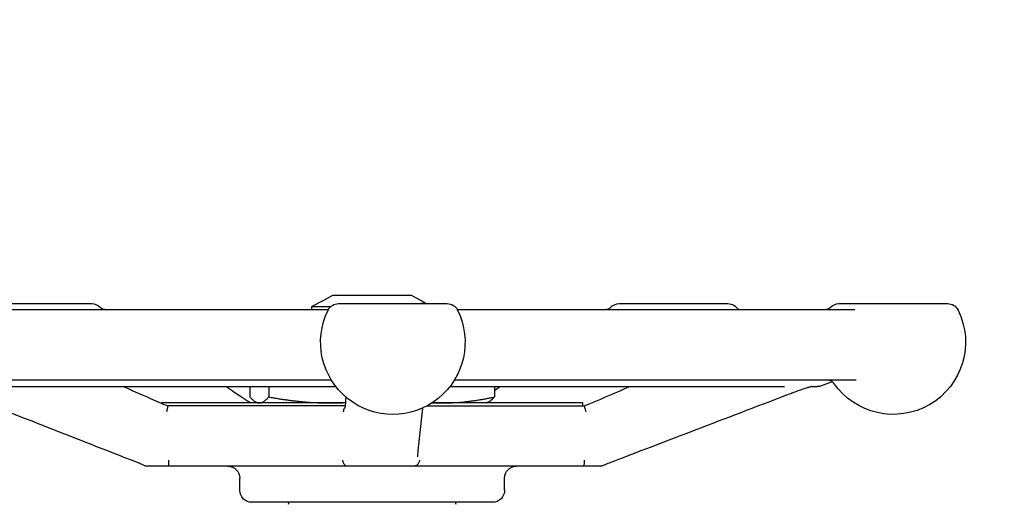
# Model space of a CAD drawing. Header units: inches. Extents: x 1 to 669, y 0 to 417.
# Tile 228 of 256: x 326.99 to 332.11, y 220.66 to 223.18. Entities that reach past the tile are written whole.
import ezdxf

# ---------------------------------------------------------------- set-up
doc = ezdxf.new("R2010")
doc.units = ezdxf.units.IN
doc.header["$LTSCALE"] = 12
doc.header["$MEASUREMENT"] = 0
doc.header["$PDMODE"] = 1
doc.layers.get('Defpoints').update_dxf_attribs({"linetype": 'CONTINUOUS'})
doc.layers.add('D', color=2, linetype='CONTINUOUS')
doc.layers.add('Q', color=4, linetype='CONTINUOUS')
doc.styles.get("Standard").update_dxf_attribs({"font": 'SIMPLEX.SHX', "width": 0.875})
doc.dimstyles.new('STANDARD$0', dxfattribs={"dimscale": 32, "dimtxt": 0.09375, "dimasz": 0.0625, "dimexe": 0.03125, "dimexo": 0.03125, "dimgap": 0.03125, "dimtad": 1, "dimtih": 1, "dimtoh": 1, "dimdec": 4, "dimzin": 12, "dimdsep": 46, "dimlunit": 5, "dimtxsty": 'Standard', "dimcen": -0.03125, "dimclrd": 256, "dimclre": 256, "dimclrt": 256, "dimadec": 0, "dimazin": 0, "dimtfac": 0.875, "dimtdec": 4, "dimtofl": 0, "dimtmove": 0, "dimatfit": 3, "dimfxl": 1, "dimtolj": 1, "dimtzin": 12, "dimlwd": 13, "dimlwe": 13, "dimarcsym": 0})

# ---------------------------------------------------------------- blocks, each defined once
blk = doc.blocks.new('*D70')
at = {"layer": 'D', "lineweight": 13, "transparency": 16777216}
for p, q in [((327.5446, 287.0038), (425.2048, 287.0038)), ((424.2048, 285.0038), (424.2048, 231.3716)), ((424.2048, 167.621), (424.2048, 223.2466)), ((370.1312, 165.621), (425.2048, 165.621))]:
    blk.add_line(p, q, dxfattribs=at)
at = {"layer": 'D', "transparency": 16777216}
for points in [[(423.8715, 285.0038), (424.5382, 285.0038), (424.2048, 287.0038)], [(423.8715, 167.621), (424.5382, 167.621), (424.2048, 165.621)]]:
    blk.add_solid(points, dxfattribs=at)
at = {"layer": 'Defpoints', "color": 0, "transparency": 16777216}
for p in [(326.5446, 287.0038), (369.1312, 165.621), (424.2048, 165.621)]:
    blk.add_point(p, dxfattribs=at)
at = {"layer": 'D', "transparency": 16777216, "insert": (424.2048, 227.3091), "char_height": 3, "attachment_point": 5}
blk.add_mtext('\\A1;121{\\H0.875x;\\S1/2;}{}{\\C2;%%p1}', dxfattribs=at)

msp = doc.modelspace()

# ---------------------------------------------------------------- linework, layer by layer
at = {"layer": 'Q', "extrusion": (-1, 4.93038e-32, -2.22045e-16)}
for p, q in [((326.80266, 221.7041), (327.36702, 221.7041)), ((328.56704, 221.71889), (328.51081, 221.68905)), ((328.61807, 221.74597), (328.57331, 221.72222)), ((328.57331, 221.72222), (328.57422, 221.72222)), ((328.57331, 221.72222), (328.57331, 221.72184)), ((329.02855, 221.74597), (328.61807, 221.74597)), ((328.64844, 221.7041), (329.2128, 221.7041)), ((329.02855, 221.74597), (329.09594, 221.7102)), ((330.10596, 221.7041), (330.67032, 221.7041)), ((331.24671, 221.7041), (331.81107, 221.7041)), ((326.40498, 221.67285), (328.59508, 221.67285)), ((328.51081, 221.68905), (328.6087, 221.68905)), ((328.51081, 221.67285), (328.51081, 221.68905)), ((329.26546, 221.67285), (331.32934, 221.67285)), ((328.61085, 221.30635), (326.39779, 221.30635)), ((331.33543, 221.30635), (329.24924, 221.30635)), ((331.14689, 221.2757), (331.21251, 221.29995)), ((326.75637, 221.27376), (328.6347, 221.27376)), ((328.18894, 221.27376), (328.18894, 221.21972)), ((328.28624, 221.27376), (328.28624, 221.21972)), ((329.22654, 221.27376), (330.96337, 221.27376)), ((329.45768, 221.27376), (329.45768, 221.21972)), ((331.10693, 221.27376), (331.13606, 221.27376)), ((328.68579, 221.18847), (327.72956, 221.18847)), ((327.72956, 221.18669), (327.72956, 221.18847)), ((328.23156, 221.18847), (328.22547, 221.19055)), ((329.91706, 221.18847), (329.13312, 221.18847)), ((329.41506, 221.18847), (329.42115, 221.19055)), ((329.91706, 221.17285), (329.91706, 221.18847)), ((328.68434, 221.17285), (327.76466, 221.17285)), ((329.1064, 221.17285), (329.92226, 221.17285)), ((330.01264, 220.86035), (327.64961, 220.86035)), ((328.13581, 220.73535), (328.13581, 220.79785)), ((329.51081, 220.73535), (329.51081, 220.79785)), ((329.44831, 220.67285), (328.19831, 220.67285))]:
    msp.add_line(p, q, dxfattribs=at)
at = {"layer": 'Q', "extrusion": (2.22045e-16, -1.09476e-47, -1)}
for centre, radius, start, end in [((-327.36702, 221.6441), 0.06, 90, 139.24864), ((-328.64844, 221.6441), 0.06, 26.3878, 90), ((-329.2128, 221.6441), 0.06, 90, 153.6122), ((-330.10596, 221.6441), 0.06, 40.75136, 90), ((-330.67032, 221.6441), 0.06, 90, 151.36901), ((-331.24671, 221.6441), 0.06, 40.75136, 90), ((-331.81107, 221.6441), 0.06, 90, 153.6122), ((-327.4352, 221.70285), 0.03, 270, 319.24864), ((-328.93062, 221.5041), 0.375, 153.6122, 26.3878), ((-330.03778, 221.70285), 0.03, 220.75136, 270), ((-331.17853, 221.70285), 0.03, 220.75136, 270), ((-331.52889, 221.5041), 0.375, 153.6122, 325.78183), ((-331.194, 221.27635), 0.03, 90, 145.78183), ((-331.13606, 221.30501), 0.03125, 249.71245, 270), ((-328.07331, 220.79785), 0.0625, 90, 180), ((-329.57331, 220.79785), 0.0625, 360, 90), ((-328.19831, 220.73535), 0.0625, 270, 0), ((-329.44831, 220.73535), 0.0625, 180, 270)]:
    msp.add_arc(centre, radius, start, end, dxfattribs=at)
at = {"layer": 'Q', "extrusion": (2.22045e-16, 1.2326e-32, -1)}
msp.add_ellipse((330.98732, 221.26717), major_axis=(0.01118, -0.02918), ratio=0.0000571, start_param=0.0000002, end_param=0.0008937, dxfattribs=at)
at = {"layer": 'Q'}
for centre, major_axis, ratio, start_param, end_param in [((329.9714, 221.15863), (-0.01226, 0.02874), 0.0000972, -0.0000009, 0.001542), ((327.60791, 220.91116), (-0.01137, -0.02911), 0.3239846, 0.0018439, 0.0040632)]:
    msp.add_ellipse(centre, major_axis=major_axis, ratio=ratio, start_param=start_param, end_param=end_param, dxfattribs=at)
for points in [[(328.56704, 221.71889), (328.5691, 221.71999), (328.5715, 221.7211), (328.57422, 221.72222)], [(329.09272, 221.70662), (329.08959, 221.70578), (329.08645, 221.70494), (329.08332, 221.7041)], [(328.59366, 221.67285), (328.5944, 221.67292), (328.59515, 221.67299), (328.59589, 221.67306)], [(328.59508, 221.67285), (328.59531, 221.67285), (328.59555, 221.67285), (328.59578, 221.67286)], [(328.61202, 221.30632), (328.61163, 221.30634), (328.61124, 221.30635), (328.61085, 221.30635)], [(327.531, 221.27376), (327.59674, 221.2449), (327.6625, 221.21607), (327.72826, 221.18726)], [(328.06451, 221.27376), (328.10721, 221.24531), (328.14991, 221.21688), (328.19261, 221.18847)], [(329.45768, 221.25336), (329.46687, 221.26016), (329.47605, 221.26696), (329.48524, 221.27376)], [(329.95914, 221.18737), (330.02647, 221.21614), (330.09379, 221.24494), (330.1611, 221.27376)], [(327.59655, 220.88205), (327.29379, 221.00035), (326.99121, 221.11918), (326.68865, 221.23805)], [(328.68328, 221.16137), (328.68502, 221.18015), (328.68676, 221.19893), (328.68851, 221.21773)], [(330.99843, 221.23797), (330.68825, 221.11909), (330.37805, 221.00027), (330.06767, 220.88196)], [(329.0841, 221.16194), (329.07532, 221.07717), (329.06654, 220.99249), (329.05776, 220.90807)], [(328.38849, 220.66236), (328.38953, 220.66559), (328.39042, 220.66912), (328.39111, 220.67285)], [(329.25548, 220.67285), (329.25616, 220.66921), (329.25705, 220.66571), (329.25812, 220.66236)]]:
    msp.add_open_spline(points, degree=3, dxfattribs=at)
for points, knots in [([(329.09594, 221.7102), (329.09915, 221.7085), (329.09566, 221.70686), (329.08373, 221.70485), (329.08119, 221.70447), (329.07833, 221.7041)], [-1.18297733, -1.18297733, -1.18297733, -1.18297733, -0.91852192, -0.91852192, -0.85784285, -0.85784285, -0.85784285, -0.85784285]), ([(331.10772, 221.2739), (331.10772, 221.2739), (331.10752, 221.27387), (331.10659, 221.2737), (331.10558, 221.27349), (331.10236, 221.27274), (331.09974, 221.27207), (331.09248, 221.2701), (331.08735, 221.26861), (331.07504, 221.26485), (331.06748, 221.26244), (331.05113, 221.25702), (331.04208, 221.25392), (331.02317, 221.24722), (331.01306, 221.24352), (331.00178, 221.23925), (331.00013, 221.23862), (330.99849, 221.23799)], [0.00992751, 0.00992751, 0.00992751, 0.00992751, 0.01580966, 0.01580966, 0.02629293, 0.02629293, 0.0428285, 0.0428285, 0.06597272, 0.06597272, 0.09300409, 0.09300409, 0.1219476, 0.1219476, 0.15351706, 0.15351706, 0.15895766, 0.15895766, 0.15895766, 0.15895766]), ([(327.72837, 221.1872), (327.7374, 221.18326), (327.74717, 221.1793), (327.75956, 221.17471), (327.76215, 221.17376), (327.76475, 221.17285)], [0.00014411, 0.00014411, 0.00014411, 0.00014411, 0.03150246, 0.03150246, 0.039780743, 0.039780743, 0.039780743, 0.039780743]), ([(327.76466, 221.17285), (327.76436, 221.17285), (327.76404, 221.17262), (327.76337, 221.1717), (327.76302, 221.17101), (327.76185, 221.16821), (327.76099, 221.16563), (327.75943, 221.16016), (327.7586, 221.15671), (327.75701, 221.1494), (327.75629, 221.14564), (327.75575, 221.14177), (327.75573, 221.14168), (327.75572, 221.1416)], [-0.11224696, -0.11224696, -0.11224696, -0.11224696, -0.0996727, -0.0996727, -0.08710082, -0.08710082, -0.06043925, -0.06043925, -0.02917072, -0.02917072, 0, 0, 0.00065687, 0.00065687, 0.00065687, 0.00065687]), ([(328.67518, 221.1416), (328.67517, 221.14168), (328.67517, 221.14177), (328.67497, 221.146), (328.6754, 221.1501), (328.67747, 221.15749), (328.67904, 221.16078), (328.68197, 221.1646), (328.68283, 221.16555), (328.68375, 221.16642)], [-0.126134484, -0.126134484, -0.126134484, -0.126134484, -0.12547786, -0.12547786, -0.093456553, -0.093456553, -0.06308579, -0.06308579, -0.052048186, -0.052048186, -0.052048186, -0.052048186]), ([(329.92205, 221.17285), (329.93136, 221.17616), (329.9409, 221.17983), (329.95309, 221.18482), (329.95614, 221.18609), (329.95913, 221.18737)], [0, 0, 0, 0, 0.029952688, 0.029952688, 0.040066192, 0.040066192, 0.040066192, 0.040066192]), ([(329.93352, 221.1416), (329.93351, 221.14168), (329.9335, 221.14177), (329.93303, 221.146), (329.93223, 221.1501), (329.93031, 221.15749), (329.92923, 221.16078), (329.92717, 221.16637), (329.92618, 221.16863), (329.92465, 221.17109), (329.92413, 221.17174), (329.92315, 221.17263), (329.92269, 221.17285), (329.92226, 221.17285)], [-0.12613504, -0.12613504, -0.12613504, -0.12613504, -0.12547841, -0.12547841, -0.09345625, -0.09345625, -0.06308609, -0.06308609, -0.03285219, -0.03285219, -0.01639839, -0.01639839, -0.000001, -0.000001, -0.000001, -0.000001]), ([(327.64247, 220.86249), (327.63878, 220.86428), (327.63398, 220.86649), (327.62251, 220.87151), (327.61556, 220.87444), (327.60443, 220.87894), (327.60061, 220.88047), (327.59668, 220.882)], [0, 0, 0, 0, 0.024457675, 0.024457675, 0.051552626, 0.051552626, 0.064956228, 0.064956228, 0.064956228, 0.064956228]), ([(327.7658, 220.8916), (327.76579, 220.89154), (327.76579, 220.89149), (327.76544, 220.88859), (327.76521, 220.88577), (327.765, 220.88033), (327.76501, 220.87774), (327.76523, 220.87344), (327.76539, 220.87168), (327.76582, 220.86875), (327.76607, 220.86753), (327.76688, 220.86449), (327.76753, 220.86296), (327.76845, 220.86169), (327.76863, 220.86149), (327.7688, 220.86131)], [-0.10557664, -0.10557664, -0.10557664, -0.10557664, -0.10516268, -0.10516268, -0.08334464, -0.08334464, -0.0617432, -0.0617432, -0.04485292, -0.04485292, -0.03077343, -0.03077343, -0.00560528, -0.00560528, 0, 0, 0, 0]), ([(328.66941, 220.8916), (328.66964, 220.8887), (328.67018, 220.88582), (328.67102, 220.88303), (328.67183, 220.88032), (328.67291, 220.87772), (328.67423, 220.87531), (328.67435, 220.87511), (328.67446, 220.8749), (328.67458, 220.8747), (328.67618, 220.87193), (328.67809, 220.86947), (328.68024, 220.86738), (328.68057, 220.86707), (328.68091, 220.86676), (328.68125, 220.86646), (328.68346, 220.8645), (328.68587, 220.86297), (328.68838, 220.86193), (328.68894, 220.8617), (328.68951, 220.86149), (328.69009, 220.86131)], [-0.00041409, -0.00041409, -0.00041409, -0.00041409, 0.02182481, 0.02182481, 0.02182481, 0.04343296, 0.04343296, 0.04343296, 0.04526562, 0.04526562, 0.04526562, 0.07055325, 0.07055325, 0.07055325, 0.07441235, 0.07441235, 0.07441235, 0.09953906, 0.09953906, 0.09953906, 0.10519533, 0.10519533, 0.10519533, 0.10519533]), ([(329.06882, 220.8916), (329.06881, 220.89154), (329.06881, 220.89149), (329.06859, 220.88859), (329.06804, 220.88577), (329.06638, 220.88033), (329.06526, 220.87774), (329.06282, 220.87344), (329.0616, 220.87168), (329.05912, 220.86875), (329.0579, 220.86753), (329.05427, 220.86449), (329.05174, 220.86296), (329.0485, 220.86169), (329.0479, 220.86149), (329.0473, 220.86131)], [-0.10557664, -0.10557664, -0.10557664, -0.10557664, -0.10516268, -0.10516268, -0.08334464, -0.08334464, -0.0617432, -0.0617432, -0.04485292, -0.04485292, -0.03077343, -0.03077343, -0.00560553, -0.00560553, 0, 0, 0, 0]), ([(329.92363, 220.8916), (329.92398, 220.8887), (329.92417, 220.88582), (329.92422, 220.88303), (329.92426, 220.88032), (329.92417, 220.87772), (329.92393, 220.87531), (329.92391, 220.87511), (329.92389, 220.8749), (329.92387, 220.8747), (329.92356, 220.87193), (329.92305, 220.86947), (329.92238, 220.86738), (329.92228, 220.86707), (329.92217, 220.86676), (329.92206, 220.86646), (329.92135, 220.8645), (329.9205, 220.86297), (329.91952, 220.86193), (329.9193, 220.8617), (329.91907, 220.86149), (329.91884, 220.86131)], [-0.00041409, -0.00041409, -0.00041409, -0.00041409, 0.02182481, 0.02182481, 0.02182481, 0.04343296, 0.04343296, 0.04343296, 0.04526562, 0.04526562, 0.04526562, 0.07055323, 0.07055323, 0.07055323, 0.07441235, 0.07441235, 0.07441235, 0.09953911, 0.09953911, 0.09953911, 0.10519533, 0.10519533, 0.10519533, 0.10519533]), ([(330.06767, 220.88196), (330.05794, 220.87825), (330.04856, 220.87456), (330.03162, 220.86775), (330.02388, 220.86452), (330.01788, 220.86193)], [0, 0, 0, 0, 0.032347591, 0.032347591, 0.065649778, 0.065649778, 0.065649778, 0.065649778]), ([(327.64247, 220.86249), (327.64288, 220.86229), (327.64329, 220.8621), (327.64371, 220.86193), (327.64428, 220.8617), (327.64486, 220.86149), (327.64545, 220.86131)], [0.0953941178, 0.0953941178, 0.0953941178, 0.0953941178, 0.0995391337, 0.0995391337, 0.0995391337, 0.1051953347, 0.1051953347, 0.1051953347, 0.1051953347]), ([(327.64961, 220.86035), (327.64945, 220.86035), (327.64925, 220.86036), (327.64855, 220.86047), (327.64791, 220.8606), (327.64654, 220.86098), (327.64602, 220.86113), (327.64545, 220.86131)], [0.328636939, 0.328636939, 0.328636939, 0.328636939, 0.340132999, 0.340132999, 0.361996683, 0.361996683, 0.373278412, 0.373278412, 0.373278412, 0.373278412]), ([(327.7688, 220.86131), (327.76901, 220.8611), (327.76909, 220.86093), (327.769, 220.86059), (327.76871, 220.86047), (327.76799, 220.86036), (327.76766, 220.86035), (327.76728, 220.86035)], [1.83733409, 1.83733409, 1.83733409, 1.83733409, 1.852355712, 1.852355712, 1.87371396, 1.87371396, 1.886498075, 1.886498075, 1.886498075, 1.886498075]), ([(328.69827, 220.86035), (328.69753, 220.86035), (328.69682, 220.86036), (328.69473, 220.86046), (328.69332, 220.86059), (328.69131, 220.86096), (328.69067, 220.86112), (328.69009, 220.86131)], [0.911659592, 0.911659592, 0.911659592, 0.911659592, 0.91982051, 0.91982051, 0.93613881, 0.93613881, 0.944691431, 0.944691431, 0.944691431, 0.944691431]), ([(329.0473, 220.86131), (329.04658, 220.86109), (329.0458, 220.86091), (329.04494, 220.86077), (329.04374, 220.86057), (329.04246, 220.86046), (329.04118, 220.8604), (329.04046, 220.86036), (329.03973, 220.86035), (329.03901, 220.86035)], [1.736862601, 1.736862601, 1.736862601, 1.736862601, 1.76249341, 1.76249341, 1.76249341, 1.798324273, 1.798324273, 1.798324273, 1.818510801, 1.818510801, 1.818510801, 1.818510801]), ([(329.91973, 220.86035), (329.91941, 220.86035), (329.91914, 220.86036), (329.91854, 220.86047), (329.91832, 220.8606), (329.91847, 220.86098), (329.91861, 220.86113), (329.91884, 220.86131)], [0.328636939, 0.328636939, 0.328636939, 0.328636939, 0.340132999, 0.340132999, 0.361996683, 0.361996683, 0.373278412, 0.373278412, 0.373278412, 0.373278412]), ([(330.01625, 220.86131), (330.01562, 220.8611), (330.01507, 220.86093), (330.01392, 220.86059), (330.01343, 220.86047), (330.0129, 220.86036), (330.01275, 220.86035), (330.01264, 220.86035)], [1.83733409, 1.83733409, 1.83733409, 1.83733409, 1.852355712, 1.852355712, 1.87371396, 1.87371396, 1.886498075, 1.886498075, 1.886498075, 1.886498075]), ([(330.01788, 220.86193), (330.01788, 220.86193), (330.01788, 220.86193), (330.01734, 220.86169), (330.0168, 220.86149), (330.01625, 220.86131)], [-0.005635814, -0.005635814, -0.005635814, -0.005635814, -0.0056053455, -0.0056053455, 0, 0, 0, 0])]:
    msp.add_open_spline(points, degree=3, knots=knots, dxfattribs=at)
for points, weights in [([(328.18894, 221.21972), (328.21501, 221.18847), (328.23759, 221.18847)], [1, 1.0379548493, 1]), ([(328.23759, 221.18847), (328.26017, 221.18847), (328.28624, 221.21972)], [1, 1.0379548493, 1]), ([(328.28624, 221.21972), (328.45622, 221.18847), (328.60343, 221.18847)], [1, 1.0379548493, 1]), ([(328.60343, 221.18847), (328.64448, 221.18847), (328.686, 221.19074)], [1, 1.01030384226, 1.01501318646]), ([(329.13521, 221.18983), (329.16227, 221.18847), (329.18915, 221.18847)], [1.01256778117, 1.00794843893, 1]), ([(329.18915, 221.18847), (329.31377, 221.18847), (329.45768, 221.21972)], [1, 1.0379548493, 1]), ([(329.45768, 221.21972), (329.4382, 221.19637), (329.42115, 221.19055)], [1, 1.0280917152, 1.01460010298])]:
    msp.add_rational_spline(points, weights, degree=2, dxfattribs=at)

# ---------------------------------------------------------------- dimensions: what is measured, and where the dimension line sits
at = {"layer": 'D'}
dim = msp.add_linear_dim(base=(424.20482, 165.62097), p1=(326.54465, 287.0038), p2=(369.1312, 165.62097), angle=90, text='<>{}{\\C2;%%p1}', dimstyle='STANDARD$0', override={"dimdec": 1, "dimtp": 1, "dimtm": 1, "dimarcsym": 1}, dxfattribs=at)
dim.commit()
dim.dimension.update_dxf_attribs({"geometry": '*D70', "text_midpoint": (424.20482, 227.30911), "dimtype": 160})

doc.saveas('drawing.dxf')
